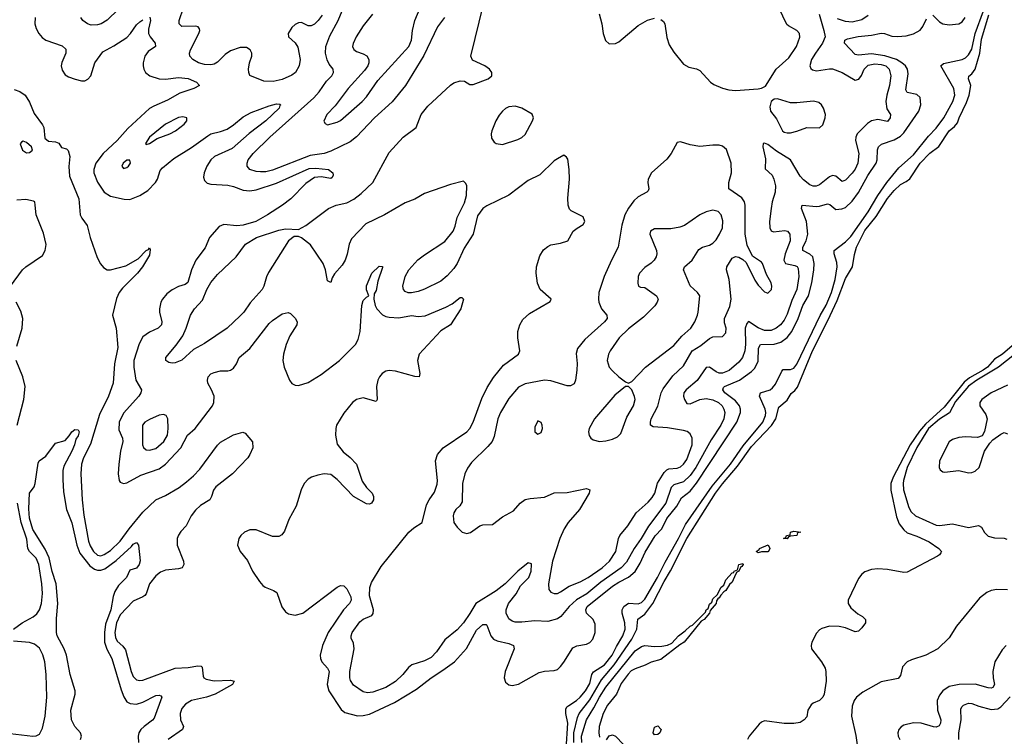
# Model space of a CAD drawing. Header units: inches. Extents: x 1550315 to 1685896, y 510706 to 640504.
# Tile 155 of 256: x 1621069 to 1627151, y 554789 to 559216. Entities that reach past the tile are written whole.
import ezdxf

# ---------------------------------------------------------------- set-up
doc = ezdxf.new("R2010")
doc.units = ezdxf.units.IN
doc.header["$MEASUREMENT"] = 0
doc.layers.add('B6525', color=7, linetype='Continuous')

msp = doc.modelspace()

# ---------------------------------------------------------------- linework, layer by layer
at = {"layer": 'B6525', "color": 5}
for points, elevation in [([(1626007.5, 559250), (1626036.7, 559150), (1626043.6, 559110), (1626028.1, 559070), (1625983.8, 559010), (1625960.5, 558970), (1625949, 558930), (1625954.6, 558914.6), (1625965.5, 558905.5), (1625990, 558900.6), (1626070, 558912.5), (1626090, 558911.7), (1626150, 558889.8), (1626230, 558841.4), (1626252, 558848), (1626268.1, 558871.9), (1626284.2, 558910), (1626310, 558934.2), (1626350, 558943.4), (1626390, 558938.9), (1626418.2, 558930), (1626440.2, 558910), (1626450.5, 558870), (1626442.5, 558810), (1626424.9, 558750), (1626418.4, 558710), (1626424.5, 558664.5), (1626447, 558630), (1626446.6, 558610), (1626430, 558586.4), (1626370, 558599.1), (1626330, 558590.2), (1626306.4, 558573.6), (1626242.5, 558510), (1626232.7, 558490), (1626232, 558470), (1626251.3, 558390), (1626245.2, 558330), (1626230, 558292.9), (1626210, 558267.1), (1626170, 558225.3), (1626150, 558217.1), (1626110.2, 558250.2), (1626090, 558252.4), (1626070, 558244.5), (1626010, 558196.3), (1625988.4, 558188.4), (1625970, 558188.4), (1625950, 558195), (1625910, 558225.8), (1625890.2, 558250), (1625829.3, 558350), (1625743.8, 558403.8), (1625690, 558444.4), (1625670, 558454), (1625660.9, 558450), (1625658.5, 558430), (1625675.6, 558355.6), (1625674, 558294), (1625716, 558256), (1625727.7, 558230), (1625737.3, 558190), (1625735.8, 558150), (1625715.8, 558090), (1625709.8, 558050), (1625700.6, 557970), (1625701.5, 557930), (1625710, 557911.5), (1625725.6, 557905.6), (1625794.1, 557914.1), (1625811.1, 557910), (1625826.6, 557890), (1625828.5, 557850), (1625797.2, 557770), (1625788.8, 557730), (1625799.8, 557710), (1625857.1, 557697.1), (1625870.8, 557690.8), (1625878.1, 557678.1), (1625882, 557630), (1625869.3, 557550), (1625839.2, 557480.8), (1625810, 557396.5), (1625790, 557358.9), (1625767.5, 557330), (1625740.8, 557310), (1625710, 557296.6), (1625670, 557296.1), (1625630, 557311.3), (1625570, 557351.8), (1625560.5, 557339.5), (1625550.5, 557309.5), (1625552.7, 557210), (1625547.4, 557170), (1625532.5, 557130), (1625510, 557100.2), (1625450.3, 557049.7), (1625410, 557032.1), (1625390, 557031.5), (1625370, 557040.1), (1625330, 557070.2), (1625310, 557067.6), (1625253.1, 556986.8), (1625184.8, 556930), (1625171.9, 556910), (1625169.8, 556890), (1625175.1, 556870), (1625190, 556845.7), (1625210, 556843.7), (1625269.7, 556870.3), (1625310, 556875.9), (1625350, 556867.5), (1625384.8, 556850), (1625407.3, 556830), (1625418.9, 556810), (1625424.4, 556790), (1625419.1, 556750), (1625399.4, 556710), (1625339.6, 556620.4), (1625245, 556450), (1625210, 556399.8), (1625170, 556360.3), (1625110, 556343.3), (1625093.3, 556326.7), (1625059.5, 556230), (1624952.2, 556087.8), (1624907.2, 556010), (1624864.3, 555950), (1624816.1, 555863.9), (1624783, 555830), (1624659.2, 555740.8), (1624572.8, 555670), (1624507.5, 555632.5), (1624462.8, 555590), (1624411.5, 555528.5), (1624390, 555514.9), (1624330, 555498), (1624250, 555501.8), (1624170, 555493.1), (1624130, 555493.4), (1624110, 555500.2), (1624090, 555514.9), (1624073.7, 555550), (1624074.3, 555570), (1624088.9, 555610), (1624134.8, 555670), (1624162.5, 555717.5), (1624213, 555770), (1624228.3, 555810), (1624230.9, 555850.9), (1624230, 555854.8), (1624210, 555860.3), (1624145.8, 555810), (1624066.8, 555730), (1624011.7, 555688.3), (1623885.5, 555610), (1623850, 555548.4), (1623809.1, 555490), (1623770, 555447), (1623694.5, 555385.5), (1623643.2, 555310), (1623610, 555276), (1623570, 555254.6), (1623490.4, 555229.6), (1623470, 555213.2), (1623435.7, 555170), (1623390, 555127.5), (1623330, 555090.8), (1623250, 555060.9), (1623217.6, 555057.6), (1623190, 555063.6), (1623130, 555105.3), (1623113, 555133), (1623108.4, 555150), (1623107.9, 555190), (1623134.4, 555330), (1623130, 555364.7), (1623116.1, 555396.1), (1623115.3, 555410), (1623122.6, 555430), (1623170, 555496), (1623190, 555511.8), (1623244.2, 555535.8), (1623252.4, 555547.6), (1623253.7, 555570), (1623230, 555656), (1623230.8, 555709.2), (1623241.1, 555738.9), (1623301.5, 555838.5), (1623472.2, 556050), (1623502.3, 556077.7), (1623555.2, 556110), (1623581.7, 556218.3), (1623597.2, 556250), (1623630, 556297.6), (1623646.4, 556346.4), (1623650.2, 556370.2), (1623636.5, 556490), (1623650.3, 556530), (1623683.8, 556570), (1623830, 556669.8), (1623849, 556690), (1623870.8, 556729.2), (1623924.3, 556875.7), (1623957.2, 556942.8), (1623995.3, 557004.7), (1624057.5, 557082.5), (1624150.4, 557150), (1624158, 557170), (1624145.7, 557250), (1624145.3, 557290), (1624157.6, 557330), (1624175.9, 557364.1), (1624218.7, 557401.3), (1624346, 557474), (1624350.7, 557490), (1624284.4, 557550), (1624267.6, 557587.6), (1624258.9, 557650), (1624260.8, 557690), (1624282.3, 557757.7), (1624305.2, 557794.8), (1624330, 557814.7), (1624350, 557824), (1624410, 557835.4), (1624454, 557850), (1624488.2, 557910), (1624511.5, 557928.5), (1624550, 557949.6), (1624560.4, 557970), (1624550, 557998.8), (1624474.6, 558034.6), (1624465.1, 558045.1), (1624457.1, 558070), (1624454.2, 558114.2), (1624464.4, 558230), (1624463.7, 558290), (1624454.4, 558354.4), (1624447.3, 558367.3), (1624430, 558378), (1624390, 558357.1), (1624370, 558343.8), (1624282.2, 558257.8), (1624210, 558222.4), (1624090, 558131.7), (1623953.7, 558066.3), (1623929.7, 558050.3), (1623896.3, 558003.7), (1623869.6, 557890), (1623814.9, 557805.1), (1623770.7, 557710), (1623750, 557677.8), (1623710, 557633.8), (1623670, 557600.9), (1623570, 557552), (1623530, 557537.5), (1623488.2, 557528.2), (1623468.4, 557528.4), (1623450, 557536.4), (1623440.3, 557550), (1623436.1, 557570), (1623449.3, 557630), (1623472.3, 557670), (1623528.4, 557731.6), (1623570, 557764.2), (1623694.8, 557845.2), (1623746, 557910), (1623759, 557941), (1623770, 557994), (1623815.4, 558084.6), (1623828.8, 558130), (1623830.2, 558190.2), (1623824.9, 558204.9), (1623810, 558218), (1623730, 558198.3), (1623570, 558142.3), (1623510, 558106.3), (1623450, 558084), (1623322.9, 558010), (1623206.2, 557953.8), (1623118.9, 557861.1), (1623104.5, 557830), (1623092.4, 557767.6), (1623079.7, 557730), (1623061.1, 557698.9), (1623013.7, 557646.3), (1622998.6, 557621.4), (1622990, 557592), (1622970, 557602), (1622958, 557670), (1622943.1, 557710), (1622865.4, 557825.4), (1622810, 557868.2), (1622790, 557877.3), (1622763.9, 557876.1), (1622729.8, 557850.2), (1622605.9, 557654.1), (1622592.4, 557627.6), (1622577.3, 557570), (1622566.6, 557550), (1622492.5, 557467.5), (1622452.9, 557410), (1622430, 557385.8), (1622349.7, 557310), (1622210, 557216), (1622141.6, 557178.4), (1622070, 557113), (1622030, 557096.3), (1622010, 557093.4), (1621990, 557097.3), (1621971, 557110), (1621970.7, 557130), (1622035.3, 557204.7), (1622076.3, 557263.7), (1622097.3, 557310), (1622124.2, 557390), (1622148.8, 557430), (1622196.9, 557483.1), (1622225.4, 557550), (1622250, 557592.4), (1622290, 557642), (1622404.9, 557750), (1622462.6, 557830), (1622530.4, 557870), (1622670, 557915.5), (1622710, 557924), (1622790, 557919.3), (1622836.1, 557943.9), (1622975.5, 558050), (1623022.8, 558070), (1623090, 558085.1), (1623133.5, 558106.5), (1623178.6, 558141.4), (1623249.1, 558210.9), (1623350, 558395.4), (1623436.5, 558490), (1623518, 558550), (1623549.4, 558630), (1623590, 558682.2), (1623730, 558812.1), (1623750, 558826.2), (1623790, 558838.5), (1623815.6, 558835.6), (1623850, 558815.1), (1623870, 558816.2), (1623962, 558850), (1623984.7, 558870), (1623984.7, 558890), (1623971.3, 558910), (1623941, 558930), (1623866.3, 558966.3), (1623854.4, 558990), (1623933.5, 559310)], 440), ([(1623693.5, 559230), (1623650, 559172.2), (1623564.8, 558995.2), (1623451.6, 558808.4), (1623370, 558708.8), (1623260.2, 558610), (1623150, 558493), (1623110, 558461.7), (1622990, 558403.3), (1622950, 558389.7), (1622863.1, 558376.9), (1622630, 558286.6), (1622590, 558276.8), (1622555.4, 558275.4), (1622530, 558277.6), (1622490.6, 558290), (1622474, 558310), (1622473.1, 558330), (1622480.8, 558350), (1622510.2, 558390), (1622614.3, 558490), (1622886.3, 558733.7), (1622917.8, 558770), (1622963.6, 558836.4), (1622996.3, 558870), (1623007.3, 558890), (1623004.2, 558910), (1622980.5, 558940.5), (1622967.4, 558967.4), (1622956.8, 559010), (1622959.6, 559050), (1622984.5, 559115.5), (1623035.8, 559210), (1623084.4, 559330)], 440), ([(1621679.2, 559280.8), (1621610, 559212.9), (1621571.8, 559190), (1621550, 559183.5), (1621510, 559182), (1621487.7, 559190), (1621459.1, 559210), (1621446, 559230)], 440), ([(1622936.2, 559243.8), (1622912.6, 559210), (1622890, 559187.2), (1622870, 559177), (1622850, 559177.6), (1622810, 559198), (1622790, 559196), (1622770, 559186), (1622750, 559168.5), (1622726.9, 559130), (1622729.6, 559110), (1622770, 559073.3), (1622785.9, 559045.9), (1622801.4, 558970), (1622794, 558930), (1622772.1, 558890), (1622750, 558873.8), (1622690, 558846.7), (1622634.6, 558834.6), (1622576.7, 558836.7), (1622490.4, 558870.4), (1622483.1, 558890), (1622482.3, 558910), (1622488, 558950), (1622501.7, 558990), (1622502.6, 559010), (1622492.2, 559030), (1622470, 559043.6), (1622430, 559043.8), (1622370, 559022.7), (1622338.7, 559001.3), (1622290, 558954.2), (1622270, 558941.8), (1622250, 558936.3), (1622210, 558938), (1622174, 558950), (1622137.6, 558970), (1622119.5, 558990), (1622117.4, 559010), (1622123.2, 559030), (1622174.2, 559130), (1622180.8, 559150), (1622178.8, 559158.8), (1622171.7, 559171.7), (1622155.3, 559175.3), (1622070, 559174.3), (1622053.1, 559190), (1622053.4, 559210), (1622080.6, 559290)], 440), ([(1623248.7, 559250), (1623190, 559176.9), (1623147.7, 559110), (1623128.5, 559068.5), (1623125.3, 559050), (1623131.8, 559031.8), (1623150, 559019.5), (1623190, 559005.8), (1623212.7, 558992.7), (1623226.3, 558970), (1623226.3, 558950), (1623218.9, 558930), (1623199, 558901), (1623098.3, 558790), (1623017, 558683), (1622966.7, 558630), (1622948.2, 558588.2), (1622954.8, 558574.8), (1622970, 558567.3), (1623030, 558582), (1623050, 558592.4), (1623184.2, 558710), (1623210, 558739.3), (1623280.5, 558839.5), (1623472.7, 559050), (1623489.7, 559090), (1623494.8, 559150), (1623508.6, 559210), (1623541.7, 559290)], 460), ([(1624443.4, 554710), (1624453.8, 554870), (1624442.6, 554930), (1624443.1, 554956.9), (1624449, 554970), (1624460, 554980), (1624507.8, 555010), (1624529.9, 555030), (1624563.4, 555070), (1624590, 555115.4), (1624603.4, 555170), (1624612.7, 555187.3), (1624681.4, 555230), (1624728.4, 555290), (1624755.3, 555344.7), (1624795.1, 555410), (1624808.7, 555450), (1624807.1, 555490), (1624790.3, 555550), (1624789.9, 555570), (1624800.2, 555590), (1624830, 555610.5), (1624890, 555607.1), (1624910, 555616.1), (1624930, 555635.1), (1625009.3, 555770), (1625055.1, 555864.9), (1625139.1, 556010), (1625182.2, 556097.8), (1625346, 556334), (1625458.5, 556470), (1625537.4, 556582.6), (1625658.7, 556730), (1625675.4, 556770), (1625676.7, 556790), (1625672.8, 556810), (1625639.3, 556890), (1625644.5, 556910), (1625704.2, 556930), (1625719.3, 556940.7), (1625736.3, 556963.7), (1625775.7, 557044.3), (1625785.6, 557054.4), (1625830, 557054.2), (1625850, 557063.2), (1625870, 557088.7), (1626012.5, 557387.5), (1626050, 557452.9), (1626082.7, 557530), (1626105.4, 557610), (1626118.9, 557690), (1626115.8, 557715.8), (1626099.1, 557770), (1626100.4, 557790), (1626170, 557843.3), (1626203.2, 557876.8), (1626310.5, 558029.5), (1626370.3, 558130), (1626425.7, 558210), (1626498.4, 558301.6), (1626590, 558381.9), (1626683.4, 558496.6), (1626730, 558545.5), (1626777.4, 558610), (1626832.5, 558710), (1626844.2, 558750), (1626838.3, 558790), (1626757.8, 558930), (1626774.9, 558945.1), (1626890, 558970.7), (1626910, 558980.1), (1626930, 558998.1), (1626950, 559032.8), (1626969.7, 559130), (1627022, 559270)], 380), ([(1624492.2, 554750), (1624492.1, 554810), (1624514.2, 554905.8), (1624524.1, 554930), (1624590, 555014.3), (1624661.9, 555138.1), (1624741, 555230), (1624849.9, 555390), (1624880.1, 555450), (1624887.1, 555512.9), (1624930, 555544), (1624980.4, 555610), (1625050, 555745.8), (1625089.2, 555810.8), (1625190, 556010.6), (1625366.7, 556290), (1625410, 556348.5), (1625502.3, 556457.7), (1625590, 556579.4), (1625711.8, 556708.2), (1625739.5, 556750), (1625758.5, 556821.5), (1625810, 556865.8), (1625833.7, 556906.3), (1625855.8, 556924.2), (1625873.7, 556946.3), (1625965.4, 557170), (1626061.5, 557358.5), (1626118.2, 557481.8), (1626170, 557617.3), (1626213.7, 557690), (1626225.6, 557765.6), (1626238, 557810), (1626290, 557914.4), (1626359.6, 558000.4), (1626430, 558110.8), (1626470, 558160.1), (1626510, 558197.7), (1626544.6, 558215.4), (1626566.7, 558233.3), (1626630, 558329.3), (1626690, 558390.9), (1626746.8, 558433.2), (1626810, 558529.2), (1626843.9, 558556.1), (1626862.2, 558577.8), (1626871.3, 558610), (1626916.2, 558703.7), (1626932.8, 558750), (1626944.1, 558810), (1626928.7, 558850), (1626932.5, 558867.5), (1626950, 558880.6), (1626970.2, 558909.8), (1627000.4, 559010), (1627010, 559096.5), (1627054.8, 559245.2)], 360), ([(1624647.5, 559252.5), (1624664.9, 559190), (1624673.4, 559130), (1624687.9, 559087.9), (1624710, 559067.3), (1624750, 559068.2), (1624770, 559079.1), (1624890, 559179.3), (1624947, 559213), (1624990, 559224.4)], 460), ([(1625030, 559218), (1625045.3, 559205.3), (1625054, 559190), (1625066.6, 559106.6), (1625081.1, 559061.1), (1625110, 559015.5), (1625170, 558942), (1625202.6, 558922.6), (1625250, 558912.2), (1625270, 558902.4), (1625334.9, 558830), (1625355.9, 558815.9), (1625410, 558792), (1625450, 558781.5), (1625490, 558778.9), (1625630, 558788.9), (1625650, 558792), (1625675.2, 558804.8), (1625742.4, 558910), (1625818.8, 558981.2), (1625866.4, 559050), (1625887.8, 559107.8), (1625886, 559130), (1625870, 559149.6), (1625817.2, 559177.2), (1625807.1, 559187.1), (1625758.3, 559290)], 460), ([(1626710, 559243), (1626750, 559203.5), (1626770.9, 559190.9), (1626810, 559183.3), (1626870, 559189.5), (1626890, 559202.6), (1626909.9, 559230)], 420), ([(1621164.3, 559230), (1621163, 559190), (1621170, 559162.4), (1621186.5, 559130), (1621206.7, 559106.7), (1621230.3, 559090), (1621330, 559054.6), (1621352.8, 559032.8), (1621354, 559010), (1621328.3, 558951.7), (1621325.2, 558930), (1621330, 558903.8), (1621350, 558875.6), (1621370, 558863.2), (1621411.4, 558848.6), (1621450, 558837.6), (1621470, 558838.4), (1621490, 558848.4), (1621507.6, 558870), (1621531.8, 558950), (1621581.8, 559018.2), (1621650, 559053.4), (1621730, 559105.8), (1621753, 559130), (1621790, 559183.2), (1621810, 559202.4), (1621830, 559215.9)], 420), ([(1621871.7, 559231.7), (1621877.4, 559210), (1621863.6, 559156.4), (1621864.8, 559130), (1621874, 559110), (1621905.5, 559070), (1621907.2, 559050), (1621861.7, 559018.3), (1621842.2, 558990), (1621831, 558950), (1621831, 558930), (1621834.7, 558910), (1621846, 558890), (1621871.8, 558870), (1621930.6, 558850.6), (1621970, 558848.4), (1622050, 558858.9), (1622110, 558851.6), (1622161.7, 558830), (1622178.4, 558810), (1622143.8, 558790), (1622058.1, 558761.9), (1621981.7, 558718.3), (1621897.6, 558682.4), (1621870, 558666.2), (1621736.9, 558543.1), (1621670.1, 558470), (1621584.4, 558390), (1621539.1, 558330), (1621525.8, 558290), (1621527.2, 558270), (1621550, 558212.4), (1621590, 558150.2), (1621630, 558125.4), (1621713.2, 558106.8), (1621750, 558106), (1621810, 558129.4), (1621859.8, 558160.2), (1621908.4, 558210), (1621920.8, 558230), (1621936.3, 558283.7), (1621950, 558300.5), (1622021.5, 558358.5), (1622130, 558425.4), (1622230, 558498.8), (1622250, 558510.7), (1622310, 558524.2), (1622350, 558538.8), (1622390, 558565.5), (1622450, 558616.6), (1622497.7, 558642.3), (1622610, 558684.1), (1622655.3, 558695.3), (1622674.6, 558694.6), (1622680.7, 558690), (1622674.9, 558685.1), (1622671.5, 558670), (1622589.3, 558590), (1622486.8, 558513.2), (1622380.7, 558419.3), (1622273, 558370), (1622250.2, 558350), (1622224.7, 558310), (1622207.4, 558270), (1622204, 558244), (1622210, 558222), (1622226.8, 558206.8), (1622250, 558199.8), (1622353.4, 558193.4), (1622390, 558185.2), (1622450, 558163.3), (1622490, 558158.5), (1622530, 558164.9), (1622654.1, 558205.9), (1622856.2, 558296.2), (1622898.8, 558298.8), (1622976, 558290), (1623002.8, 558270), (1623005.4, 558254.6), (1622999.8, 558240.2), (1622990, 558234), (1622930, 558245.6), (1622890, 558240.7), (1622836, 558204), (1622743.6, 558110), (1622692.3, 558070), (1622600.2, 558010), (1622528.2, 557970), (1622450, 557945.5), (1622410, 557942.7), (1622330.2, 557949.8), (1622301.5, 557938.5), (1622240.9, 557870), (1622214.2, 557805.8), (1622157.1, 557730), (1622130.1, 557670), (1622107, 557592.9), (1622090, 557579.4), (1622050, 557566.6), (1622010, 557546.2), (1621978.2, 557521.8), (1621950.2, 557490), (1621940.2, 557470), (1621931.7, 557430), (1621931.6, 557410), (1621946.2, 557350), (1621943.8, 557330), (1621924.6, 557310), (1621870, 557286.5), (1621830, 557257.6), (1621806.3, 557213.7), (1621773.9, 557110), (1621772.7, 557070), (1621786.4, 556990), (1621821.7, 556930), (1621816.9, 556910), (1621804.3, 556890), (1621710, 556785.5), (1621683.8, 556730), (1621681.6, 556681.6), (1621703.8, 556630), (1621705.5, 556610), (1621690.6, 556550), (1621680.9, 556470), (1621677.8, 556410), (1621684, 556370), (1621690, 556359.3), (1621710, 556350.3), (1621730, 556354.7), (1621817.4, 556402.6), (1621930, 556440.6), (1621970, 556470.7), (1622063, 556570), (1622104.7, 556650), (1622152.5, 556690), (1622258.9, 556830), (1622268, 556850), (1622269.8, 556890), (1622254.4, 556930), (1622230.7, 556970), (1622228.4, 556990), (1622232.8, 557010), (1622250, 557027.2), (1622270, 557036.8), (1622310, 557045.7), (1622353.5, 557046.5), (1622370, 557050.2), (1622390, 557063.1), (1622408.6, 557090), (1622424.2, 557130), (1622490, 557184.9), (1622610, 557338.9), (1622630, 557358), (1622690, 557397.8), (1622727.1, 557407.1), (1622741.6, 557401.6), (1622770, 557372.2), (1622782, 557350), (1622780.8, 557330), (1622737.9, 557262.1), (1622714, 557210), (1622697.5, 557150), (1622694.6, 557110), (1622702.2, 557070), (1622734.7, 556990), (1622750, 556968.9), (1622770, 556958.6), (1622790, 556956.5), (1622850, 556974.4), (1622930, 557024.8), (1623044.1, 557110), (1623142.8, 557210), (1623159.7, 557240.3), (1623171.8, 557290), (1623181.1, 557450), (1623190, 557481), (1623210, 557502), (1623226, 557510), (1623210, 557546), (1623210, 557572), (1623244.5, 557650), (1623290, 557694), (1623310, 557692), (1623310, 557686), (1623280.3, 557599.7), (1623270, 557542), (1623257.3, 557522.7), (1623256.3, 557490), (1623264.9, 557450), (1623274, 557430), (1623310, 557393.6), (1623330, 557383), (1623350, 557377.5), (1623410, 557374.2), (1623488, 557388), (1623530, 557382.3), (1623573.1, 557386.9), (1623701, 557439), (1623739.6, 557460.4), (1623790, 557500.5), (1623799.3, 557499.3), (1623810.3, 557490), (1623793, 557430), (1623730.2, 557329.8), (1623670, 557292.8), (1623535.2, 557150), (1623525.2, 557110), (1623539.5, 557030), (1623536, 557010), (1623508.5, 557011.5), (1623390, 557044.6), (1623350, 557048.7), (1623330, 557045.1), (1623306.9, 557030), (1623290.2, 557010), (1623281.1, 556990), (1623273.4, 556950), (1623275.8, 556870), (1623270, 556857.2), (1623190, 556879.4), (1623150, 556869.8), (1623125.4, 556850), (1623070, 556784.1), (1623026.1, 556710), (1623020.5, 556690), (1623018.4, 556650), (1623030, 556593), (1623066.4, 556546.4), (1623110.8, 556510.8), (1623149.3, 556469.3), (1623184.4, 556364.5), (1623210, 556326), (1623244.9, 556290), (1623254, 556270), (1623254, 556250), (1623241, 556230), (1623230, 556222.7), (1623210, 556224.5), (1623130, 556271.1), (1623030, 556375), (1622990, 556406), (1622950, 556410.6), (1622910, 556402.8), (1622871, 556389), (1622850, 556376.4), (1622826.7, 556350), (1622808.1, 556311.9), (1622776, 556210), (1622731.2, 556128.8), (1622704, 556056), (1622687.4, 556032.6), (1622670, 556023.1), (1622630, 556022.9), (1622530, 556064.7), (1622490, 556065.4), (1622458, 556050), (1622434, 556030), (1622421.7, 556010), (1622413.4, 555970), (1622430, 555930.5), (1622475.2, 555875.2), (1622506, 555810), (1622550, 555745.3), (1622570, 555720.3), (1622584.4, 555710), (1622636.3, 555690), (1622656.4, 555676.4), (1622688, 555588), (1622710, 555558.9), (1622730, 555546.5), (1622770, 555538), (1622816.9, 555550), (1623030, 555710.3), (1623050, 555720.3), (1623070, 555719.5), (1623090, 555700.3), (1623114.1, 555650), (1623116.3, 555630), (1623105.4, 555610), (1623069.3, 555570.7), (1622974.8, 555430), (1622938.8, 555350), (1622924.1, 555290), (1622926.4, 555270), (1622936, 555250), (1622970.2, 555210), (1622980.1, 555190), (1622968.4, 555110), (1622979, 555070), (1623054.7, 554954.7), (1623076.5, 554936.5), (1623156.3, 554916.3), (1623190, 554916.6), (1623230, 554926.1), (1623383.2, 554996.8), (1623520.4, 555079.6), (1623609.8, 555150), (1623683.4, 555196.6), (1623754.6, 555250), (1623828.9, 555331.1), (1623890, 555444.7), (1623930, 555479.6), (1623950, 555480.4), (1623954.6, 555474.6), (1623979.2, 555410), (1623995.6, 555390), (1624018.1, 555378.1), (1624090, 555363.2), (1624118.4, 555350), (1624123.1, 555330), (1624066.7, 555190), (1624061.7, 555150), (1624070, 555124), (1624090, 555106.4), (1624110, 555102), (1624150, 555111.6), (1624277, 555183), (1624310, 555191.6), (1624370, 555194.5), (1624390, 555202.6), (1624410, 555220.2), (1624430, 555247.1), (1624484.8, 555335.2), (1624510, 555348.3), (1624570, 555357.6), (1624591.3, 555368.7), (1624609, 555390), (1624623.2, 555430), (1624622.4, 555482.4), (1624610.7, 555510), (1624569.1, 555550), (1624565.2, 555570), (1624574.4, 555590), (1624730, 555716), (1624770, 555742.1), (1624828.5, 555771.5), (1624870, 555806.3), (1624901, 555859), (1624932.6, 555927.4), (1624993.6, 556026.4), (1625034.7, 556070), (1625066, 556134), (1625127.2, 556210), (1625157.3, 556262.7), (1625210, 556303.4), (1625250, 556353.2), (1625498.9, 556730), (1625521, 556790), (1625521.5, 556810), (1625515.8, 556830), (1625490, 556861), (1625424.1, 556910), (1625411.2, 556930), (1625416.7, 556943.3), (1625421.8, 556950), (1625514.1, 556990), (1625590, 557043.4), (1625610, 557062.5), (1625630, 557106.7), (1625632.4, 557187.6), (1625645.3, 557210), (1625730, 557211.7), (1625770, 557223.9), (1625810, 557252.3), (1625839.1, 557290), (1625877.6, 557370), (1625905.8, 557450), (1625940.9, 557510), (1625961.3, 557590), (1625974.2, 557670), (1625976.2, 557710), (1625967.3, 557750), (1625950, 557767.3), (1625906.4, 557790), (1625905.6, 557810), (1625927.2, 557850), (1625937.7, 557890), (1625929, 557969), (1625898.2, 558050), (1625902.7, 558070), (1625990, 558061.7), (1626010, 558063.3), (1626057.5, 558077.5), (1626073.5, 558073.5), (1626110, 558042.3), (1626146.8, 558046.8), (1626170, 558056.3), (1626210, 558094.5), (1626250, 558147.6), (1626307.3, 558252.7), (1626358.9, 558330), (1626366, 558350), (1626367.9, 558412.1), (1626372.8, 558430), (1626392.4, 558447.6), (1626470, 558472.9), (1626510, 558497.2), (1626530, 558517.5), (1626622.9, 558650), (1626635.2, 558690), (1626630, 558734.3), (1626610, 558752.9), (1626550, 558765.5), (1626541.8, 558781.8), (1626557.8, 558882.2), (1626551.8, 558910), (1626540.1, 558930), (1626518.7, 558950), (1626483.8, 558970), (1626411.7, 558991.7), (1626330, 559003.9), (1626250, 558996.7), (1626230, 559000.3), (1626163.1, 559070), (1626165.1, 559090), (1626182.1, 559097.9), (1626248.7, 559111.3), (1626330, 559119.3), (1626390, 559131.7), (1626410, 559130.1), (1626455, 559115), (1626490, 559111), (1626543.8, 559116.2), (1626590, 559127.4), (1626630, 559150.2), (1626646.9, 559173.1), (1626670, 559221.6)], 420), ([(1626310, 559240.9), (1626270, 559215.3), (1626210, 559200.9), (1626170, 559204.7), (1626121.3, 559221.3)], 440), ([(1621034.6, 558785.4), (1621070, 558772.7), (1621103, 558750), (1621130, 558706.8), (1621157.1, 558637.1), (1621210, 558566.8), (1621217, 558550), (1621224.5, 558484.5), (1621245.8, 558465.8), (1621290, 558460.4), (1621310, 558453), (1621327.1, 558427.1), (1621357.6, 558417.6), (1621367.1, 558407.1), (1621378, 558370), (1621371.4, 558308.6), (1621377.2, 558250), (1621433, 558110), (1621443, 558010), (1621452, 557990), (1621484.7, 557944.7), (1621503, 557870), (1621547.3, 557747.3), (1621567.6, 557707.6), (1621585.6, 557685.5), (1621610, 557671.5), (1621630, 557670.9), (1621724.7, 557695.3), (1621800.7, 557739.3), (1621850, 557790.3), (1621864.2, 557795.8), (1621870, 557806.8), (1621875.6, 557795.6), (1621870, 557760.7), (1621827.2, 557690), (1621796.4, 557650), (1621703.5, 557556.5), (1621682.7, 557530), (1621665.8, 557494.2), (1621642.9, 557390), (1621664.1, 557310), (1621674.1, 557190), (1621654.4, 557090), (1621645.9, 556970), (1621617.7, 556890), (1621562.6, 556777.4), (1621505.6, 556594.4), (1621461.9, 556510), (1621449.6, 556470), (1621445.9, 556410), (1621454.1, 556250), (1621465.3, 556154.7), (1621494, 555994), (1621504.8, 555964.8), (1621525.4, 555930), (1621550, 555907), (1621570, 555904.8), (1621590, 555911.4), (1621630, 555936.8), (1621690, 555995.1), (1621744.5, 556070), (1621830, 556174.1), (1621909.3, 556250.7), (1621970, 556276.5), (1622053.7, 556326.3), (1622099.9, 556360.1), (1622141.6, 556398.4), (1622180.9, 556439.1), (1622290, 556587.9), (1622310, 556606), (1622390, 556651.1), (1622446.8, 556666.8), (1622462, 556662), (1622507.5, 556607.5), (1622508, 556570), (1622491.2, 556530), (1622477.3, 556510), (1622383.6, 556410), (1622279.7, 556330), (1622266.5, 556310), (1622254.3, 556270), (1622242.4, 556250), (1622185.2, 556214.8), (1622154.5, 556185.5), (1622127.6, 556150), (1622096.5, 556090), (1622064.9, 556055.1), (1622050, 556031.3), (1622042.2, 556010), (1622041.7, 555970), (1622080.8, 555870), (1622082.7, 555850), (1622072.6, 555830), (1622050, 555823.2), (1621970, 555815.9), (1621938, 555802), (1621910, 555781.1), (1621869.6, 555730.4), (1621850.1, 555670), (1621840.8, 555659.2), (1621830, 555649.9), (1621770, 555624.4), (1621690, 555538.8), (1621666.2, 555490), (1621656.1, 555430), (1621659.8, 555399.8), (1621670, 555376.9), (1621706.1, 555346.1), (1621722.6, 555322.6), (1621756.6, 555190), (1621770, 555158), (1621790, 555138.8), (1621810, 555133.5), (1621830, 555135.5), (1622030, 555210.1), (1622110, 555214.3), (1622170, 555225), (1622190, 555222.6), (1622196, 555216), (1622201.4, 555161.4), (1622206.4, 555150), (1622221.2, 555141.2), (1622270, 555130.7), (1622370, 555135.9), (1622393.4, 555130), (1622383.7, 555110), (1622275.2, 555050), (1622222, 555030), (1622130.6, 555009.4), (1622092.3, 554987.7), (1622070, 554961.3), (1622058.9, 554930), (1622062.4, 554890), (1622079.6, 554850), (1622074.6, 554830), (1621986.7, 554770)], 380), ([(1621012.3, 557570), (1621086.6, 557670), (1621106.3, 557690), (1621210, 557759.3), (1621226.9, 557790), (1621232.3, 557827.7), (1621216.3, 557896.3), (1621169.4, 558010), (1621165.2, 558070), (1621161.2, 558090), (1621154.5, 558094.5), (1621105.6, 558105.6), (1621050, 558100.9)], 380), ([(1621050, 557198), (1621084.3, 557310), (1621087.9, 557370), (1621075, 557415), (1621047.3, 557470)], 380), ([(1627199.1, 557200.9), (1627139.8, 557150), (1627090, 557119.3), (1627047, 557070), (1627021.1, 557050), (1626935.7, 557004.3), (1626902.7, 556977.3), (1626778.3, 556821.7), (1626663.2, 556716.8), (1626626.5, 556673.5), (1626569.7, 556590.3), (1626465, 556390), (1626450.5, 556350), (1626450.1, 556310), (1626483.9, 556143.9), (1626502, 556102), (1626530, 556063.5), (1626550, 556045.8), (1626610, 556025), (1626686.7, 555990), (1626746.4, 555950), (1626762, 555930), (1626758, 555922), (1626750.7, 555910), (1626737.7, 555902.3), (1626550, 555802), (1626530, 555801.6), (1626430, 555819.8), (1626370, 555822.9), (1626330, 555819.1), (1626290, 555805.4), (1626270, 555789.8), (1626250, 555763.5), (1626186.4, 555630), (1626186, 555610), (1626202.3, 555582.3), (1626245.2, 555545.2), (1626274, 555530), (1626294, 555510), (1626293, 555490), (1626270, 555459.3), (1626250, 555439.3), (1626230, 555434.5), (1626170, 555458.3), (1626130, 555466.6), (1626070, 555469.7), (1626024.1, 555455.9), (1626010, 555447.6), (1625990, 555425.1), (1625960.9, 555370), (1625957.4, 555350), (1625960.3, 555330), (1626021.8, 555250), (1626043.9, 555210), (1626049.1, 555190), (1626050.3, 555129.7), (1626038.4, 555050), (1626030.4, 555030), (1626010, 555009.3), (1625970, 554993.2), (1625956.8, 554983.2), (1625937.3, 554950), (1625930.4, 554909.6), (1625914.8, 554890), (1625890, 554874.5), (1625850, 554867.4), (1625790, 554868.7), (1625670, 554884.5), (1625650, 554876), (1625636.5, 554863.5), (1625574.9, 554790), (1625563.8, 554770)], 360), ([(1627213.1, 557146.9), (1627114.6, 557070), (1626980.1, 556990), (1626930, 556951.6), (1626850, 556856.2), (1626813.1, 556786.9), (1626750, 556748.3), (1626683.3, 556690), (1626610, 556572.2), (1626550.7, 556450), (1626528.2, 556370), (1626525.4, 556350), (1626528.7, 556311.3), (1626561.9, 556201.9), (1626575.9, 556175.9), (1626601.3, 556150), (1626730, 556093.6), (1626750, 556091.5), (1626830, 556100.6), (1626930, 556078.3), (1626990.9, 556090.9), (1627010, 556080.3), (1627027.9, 556047.9), (1627050, 556025.1), (1627090, 556014.6), (1627150, 556013.3), (1627166.1, 556006.1)], 380), ([(1621052.2, 556710), (1621093.5, 556870), (1621101.6, 556950), (1621088.5, 557010), (1621047.6, 557110)], 380), ([(1627170, 556957.2), (1627070.2, 556910), (1627012.8, 556870), (1626999.8, 556850), (1627000.2, 556830), (1627037.3, 556777.3), (1627043.8, 556750), (1627029.1, 556670.9), (1627014.4, 556645.6), (1626984.9, 556635.1), (1626910, 556638.7), (1626870, 556635.6), (1626830, 556622.9), (1626810, 556608.3), (1626751, 556490), (1626747.7, 556450), (1626755.4, 556435.4), (1626770, 556422.8), (1626781.3, 556421.3), (1626870, 556431.1), (1626930, 556416.9), (1626950, 556419.6), (1626970, 556426.9), (1626994.4, 556450), (1627028.9, 556551.1), (1627060.3, 556599.7), (1627079.8, 556620.2), (1627130, 556655.8), (1627150, 556665.5), (1627170, 556657)], 420), ([(1621444.2, 554770), (1621449.6, 554790), (1621443.6, 554810), (1621410, 554849.6), (1621388.7, 554890), (1621384.2, 554950), (1621410.8, 555049.2), (1621412.3, 555070), (1621381, 555170), (1621358.7, 555290), (1621344.2, 555330), (1621300.4, 555410), (1621296.9, 555430), (1621295.8, 555515.8), (1621303.4, 555610), (1621294, 555730), (1621270, 555806.6), (1621250.5, 555890.5), (1621225.7, 555945.7), (1621150, 556065.7), (1621130, 556137), (1621126.1, 556193.9), (1621128.7, 556291.3), (1621157.2, 556330), (1621165.2, 556350), (1621183.1, 556476.9), (1621188.9, 556491.1), (1621230, 556518.8), (1621290, 556598.8), (1621350, 556617.3), (1621375.1, 556644.9), (1621390, 556670.5), (1621410, 556684), (1621430, 556682.8), (1621435.8, 556670), (1621430, 556646), (1621416.1, 556623.9), (1621407.4, 556590), (1621390.1, 556550), (1621341.3, 556458.7), (1621335.6, 556430), (1621334.5, 556374.5), (1621339.9, 556299.9), (1621357.3, 556190), (1621390, 556108), (1621421.1, 555970), (1621439.4, 555919.4), (1621501.4, 555841.4), (1621530, 555821), (1621550, 555814.4), (1621570, 555814.3), (1621595.5, 555824.5), (1621664.3, 555875.7), (1621759.3, 555960.7), (1621770, 555975.8), (1621790, 555986), (1621802.8, 555970), (1621813.1, 555873.1), (1621807, 555850), (1621790, 555828.5), (1621750, 555816.2), (1621728.3, 555770), (1621679.7, 555720.3), (1621656.9, 555683.1), (1621646.9, 555653.2), (1621632.2, 555570), (1621598.4, 555481.6), (1621592.5, 555430), (1621592.9, 555370), (1621607.2, 555327.2), (1621637.7, 555270), (1621696.4, 555076.4), (1621712.5, 555032.5), (1621730, 555002.3), (1621750.7, 554990.7), (1621790, 554987.6), (1621830, 555000.5), (1621910, 555040.2), (1621930, 555043.7), (1621939.6, 555039.6), (1621946.4, 555030), (1621898.9, 554901.1), (1621890, 554888.9), (1621836.5, 554850), (1621816.9, 554830), (1621804.6, 554810), (1621799.8, 554790), (1621803.5, 554750)], 360), ([(1621029.7, 555450), (1621084.8, 555490), (1621152.7, 555527.3), (1621174.1, 555545.9), (1621191.6, 555570), (1621203.8, 555610), (1621208.9, 555671.1), (1621206.1, 555730), (1621186.9, 555850), (1621170.2, 555890.2), (1621129.9, 555930), (1621119.6, 555950), (1621113.4, 556006.6), (1621077.6, 556110), (1621055.9, 556230)], 380), ([(1624540.9, 554750), (1624538.3, 554790), (1624569.9, 554890), (1624615.5, 554964.5), (1624650, 555031.7), (1624690, 555091.8), (1624870, 555317.8), (1624910, 555344.3), (1624929.9, 555350.1), (1624990, 555343.9), (1625034.7, 555345.3), (1625070, 555352.5), (1625096.3, 555363.7), (1625137.3, 555410), (1625179.8, 555440.2), (1625210, 555470.3), (1625224, 555476), (1625304.5, 555555.5), (1625310, 555570.8), (1625322, 555578), (1625330, 555604.7), (1625343.2, 555616.8), (1625350, 555638), (1625376.5, 555663.5), (1625402.7, 555710), (1625417.5, 555722.5), (1625430, 555754.8), (1625470, 555798), (1625479, 555801), (1625482, 555810), (1625502, 555818), (1625510, 555850.4), (1625536, 555856), (1625538, 555850), (1625530, 555838), (1625523.6, 555836.4), (1625510, 555808.7), (1625498, 555802), (1625490.7, 555789.3), (1625470, 555742), (1625453, 555727), (1625430, 555689.2), (1625418, 555682), (1625398.8, 555661.2), (1625390, 555644), (1625381.4, 555638.6), (1625373.2, 555626.8), (1625370, 555608.7), (1625333.4, 555566.6), (1625330, 555549), (1625296, 555510), (1625278.8, 555501.2), (1625173.6, 555370), (1625146.1, 555353.9), (1625030, 555262.7), (1624970, 555247.4), (1624932.5, 555227.5), (1624870, 555206), (1624846.6, 555193.4), (1624826.3, 555173.7), (1624784.5, 555115.5), (1624755.8, 555050), (1624698.6, 554981.4), (1624672.2, 554930), (1624649.1, 554850), (1624646.3, 554810), (1624650, 554782.8)], 340), ([(1627170, 555693.6), (1627104.8, 555695.2), (1627070, 555689.8), (1627043.1, 555676.9), (1626997.7, 555642.3), (1626856.1, 555470), (1626810, 555397), (1626740.4, 555330), (1626664.9, 555290), (1626578.2, 555261.8), (1626551.2, 555248.8), (1626521.8, 555218.2), (1626510, 555165.2), (1626494.7, 555145.3), (1626390, 555125.1), (1626277.7, 555062.3), (1626238.6, 555030), (1626224.1, 555010), (1626210, 554974.5), (1626206.1, 554913.9), (1626233.1, 554793.1), (1626246.5, 554706.5)], 380), ([(1621010, 554805.8), (1621150, 554790.3), (1621170, 554791.8), (1621190, 554803.1), (1621210, 554839.1), (1621226.8, 554913.2), (1621237, 555030), (1621232.5, 555170), (1621223.2, 555250), (1621212.5, 555292.5), (1621190, 555333.5), (1621159.1, 555359.1), (1621129.3, 555369.3), (1621030, 555377.2)], 380), ([(1627162, 555350), (1627136.9, 555323), (1627091.7, 555250), (1627079.1, 555190), (1627081.5, 555150), (1627090.2, 555110), (1627079.5, 555090), (1627070, 555085.5), (1627051.8, 555088.2), (1626969.7, 555110.3), (1626871, 555109), (1626810, 555096.2), (1626770, 555069.8), (1626750, 555043.1), (1626736, 555010), (1626738.5, 554950), (1626757.9, 554890), (1626757.4, 554870), (1626747.3, 554852.7), (1626730, 554845.6), (1626712.4, 554847.6), (1626637, 554870), (1626590, 554872.2), (1626530, 554857.1), (1626513.1, 554846.9), (1626498.5, 554830), (1626493.4, 554810), (1626495.9, 554790), (1626505, 554770)], 420), ([(1626869, 554770), (1626870.2, 554810), (1626883.8, 554890), (1626883.1, 554956.9), (1626888.7, 554971.3), (1626899.5, 554980.5), (1626930, 554993.3), (1626950, 554992.4), (1626994.3, 554974.3), (1627070, 554953.6), (1627110, 554957.8), (1627130, 554971.8), (1627186.7, 555033.3)], 440), ([(1624693.2, 554766.8), (1624710, 554791.3), (1624730, 554798.8), (1624750, 554790.8), (1624799.1, 554739.1)], 340)]:
    msp.add_lwpolyline(points, dxfattribs=dict(at, elevation=elevation))
for points, elevation in [([(1625750, 558726), (1625730, 558724), (1625711.3, 558710), (1625702.5, 558677.5), (1625705.5, 558650), (1625743, 558603), (1625781.3, 558530), (1625790, 558522), (1625810, 558517), (1625830, 558517), (1625870, 558527.9), (1625930, 558550.4), (1626010, 558547.3), (1626030, 558566), (1626045.1, 558610), (1626046, 558630), (1626034, 558670), (1626020.7, 558690), (1626004.9, 558704.9), (1625972.7, 558712.7), (1625870, 558702.2), (1625830, 558703.1)], 460), ([(1624130, 558682.2), (1624090, 558676.8), (1624070, 558667.1), (1624050, 558649.7), (1624030, 558626), (1624009.1, 558590), (1623984.2, 558530), (1623981.3, 558510), (1623983.7, 558483.7), (1623999.9, 558459.9), (1624011.3, 558450), (1624050, 558445.7), (1624145.1, 558474.9), (1624170, 558487.7), (1624190, 558506.8), (1624236.3, 558590), (1624242, 558610), (1624233.2, 558633.2), (1624170, 558669.7)], 460), ([(1622076.3, 558616.3), (1622050, 558612.2), (1621968.4, 558570), (1621871, 558490), (1621846, 558450), (1621850, 558444.7), (1621870, 558451.3), (1621917.2, 558482.8), (1621996, 558510), (1622031.8, 558530), (1622084.5, 558570), (1622100.9, 558590), (1622102, 558610)], 440), ([(1621090, 558465.2), (1621079.8, 558460.2), (1621071.1, 558448.9), (1621086, 558410), (1621110, 558394), (1621130, 558396), (1621148.7, 558410), (1621142, 558430), (1621110, 558457.2)], 380), ([(1625150, 558460.9), (1625130, 558457.2), (1625093.4, 558390), (1625065.8, 558354.2), (1624971.6, 558270), (1624951.3, 558230), (1624949.1, 558209.1), (1624955.3, 558170), (1624950, 558159.3), (1624942, 558150), (1624890, 558122), (1624862.7, 558097.3), (1624830, 558052.1), (1624806.7, 558010), (1624787.4, 557947.4), (1624766.2, 557810), (1624723.8, 557730), (1624679.7, 557630), (1624646.2, 557530), (1624643.2, 557490), (1624646.4, 557470), (1624662.2, 557430), (1624694.6, 557390), (1624696.9, 557370), (1624680.3, 557350), (1624558.9, 557241.1), (1624514.9, 557185.1), (1624506.7, 557153.3), (1624512.2, 557092.2), (1624510.2, 557049.8), (1624502, 556990), (1624493, 556967), (1624470, 556953.6), (1624450, 556954.3), (1624350, 556985.5), (1624310, 556988.3), (1624190, 556966.2), (1624150, 556946.6), (1624090, 556874.7), (1624039.3, 556790), (1624022.7, 556750), (1623999.4, 556640.6), (1623986.5, 556610), (1623961.3, 556578.7), (1623860.1, 556479.9), (1623835.2, 556444.8), (1623817.7, 556410), (1623804.3, 556350), (1623802.8, 556237.2), (1623788.2, 556211.8), (1623762.4, 556190), (1623750.4, 556170), (1623745.7, 556150), (1623750.5, 556110), (1623770, 556080.7), (1623802.8, 556050), (1623830, 556041.6), (1623852.7, 556047.3), (1623910, 556088.2), (1623930, 556094.9), (1623990, 556097.3), (1624050, 556144.4), (1624118, 556182), (1624159.7, 556230), (1624190, 556251.3), (1624221.6, 556258.4), (1624310, 556266.2), (1624370, 556293.6), (1624450, 556294.2), (1624570, 556319.1), (1624590.5, 556310.5), (1624587.3, 556290), (1624526.7, 556190), (1624456.9, 556110), (1624431.4, 556070), (1624404.9, 556010), (1624360.6, 555870), (1624335.8, 555730), (1624336.7, 555696.7), (1624350, 555678.7), (1624370, 555670.3), (1624390, 555671.3), (1624410, 555680.7), (1624463.5, 555716.5), (1624530, 555743.6), (1624580.2, 555770), (1624667.6, 555830), (1624711.7, 555870), (1624751.1, 555930), (1624767.6, 556010), (1624776.4, 556030), (1624825.3, 556090), (1624876.5, 556170), (1624950, 556235.3), (1624975.9, 556264.1), (1624991, 556290), (1625008.3, 556351.7), (1625050, 556417.8), (1625065.8, 556434.2), (1625079.2, 556440.8), (1625130, 556445), (1625150, 556453.5), (1625170, 556470.9), (1625190, 556499.3), (1625223.4, 556590), (1625221.8, 556630), (1625210, 556656.9), (1625191.6, 556671.6), (1625170, 556678.8), (1625070, 556695), (1624981.1, 556701.1), (1624966, 556710), (1624964.4, 556730), (1624969.8, 556750), (1625011.2, 556828.8), (1625031.9, 556910), (1625043.9, 556936.1), (1625103.7, 557016.3), (1625170, 557076.9), (1625222, 557170), (1625276, 557204), (1625330, 557247), (1625350, 557255.9), (1625410, 557259.5), (1625430, 557280.7), (1625432.9, 557310), (1625423.3, 557343.3), (1625422.9, 557370), (1625456.2, 557443.8), (1625463.2, 557490), (1625451.1, 557611.1), (1625433.8, 557670), (1625436.1, 557690), (1625470, 557742.3), (1625490, 557752.6), (1625510, 557749.1), (1625534.8, 557734.8), (1625555.2, 557715.2), (1625610, 557607), (1625630, 557575.8), (1625670, 557534), (1625690, 557526.8), (1625711.6, 557550), (1625715.1, 557570), (1625711.3, 557590), (1625682.7, 557642.7), (1625656.4, 557710), (1625650, 557718.9), (1625594.7, 557754.7), (1625562.5, 557822.5), (1625550.6, 557890), (1625550.5, 558070.5), (1625545.5, 558090), (1625530, 558115.6), (1625449.8, 558170), (1625449.8, 558210), (1625464.8, 558270), (1625463.1, 558330), (1625434.7, 558414.7), (1625410, 558434.5), (1625390, 558440.7), (1625350, 558440.5), (1625270, 558433.3), (1625210, 558442.4)], 460), ([(1621730, 558348.7), (1621707.7, 558330), (1621698.8, 558310), (1621710, 558296), (1621730, 558302), (1621741.2, 558310), (1621752.7, 558330), (1621748, 558348)], 440), ([(1625350, 558038.7), (1625310, 558029.7), (1625270.2, 558009.8), (1625175.1, 557944.9), (1625146.6, 557933.4), (1625090, 557922.9), (1624990, 557923.7), (1624964.9, 557910), (1624960.7, 557890), (1625001.6, 557790), (1625003.8, 557770), (1624999.3, 557750), (1624988.7, 557731.3), (1624970, 557712.3), (1624930, 557684.5), (1624897.1, 557650), (1624888.5, 557630), (1624887.9, 557587.9), (1624892, 557570), (1624903.5, 557563.5), (1624930, 557562), (1625001.6, 557510), (1625012.2, 557490), (1625007, 557470), (1624991.7, 557448.3), (1624922.6, 557377.4), (1624830, 557305.3), (1624772.1, 557250), (1624715.6, 557170), (1624705.6, 557150), (1624697.2, 557110), (1624710.3, 557070), (1624730, 557045.7), (1624770, 557010.4), (1624810, 556978), (1624830, 556971.3), (1624850, 556981), (1624934, 557070), (1625110, 557204), (1625159.5, 557260.5), (1625213.3, 557310), (1625238.5, 557350), (1625256.4, 557390), (1625260.4, 557410), (1625269.5, 557510), (1625256.2, 557530), (1625211.2, 557571.2), (1625169.8, 557670.2), (1625174.8, 557690), (1625223.5, 557730), (1625264.5, 557795.5), (1625287, 557810), (1625330, 557823.5), (1625350, 557835.9), (1625370, 557856.1), (1625392.1, 557890), (1625409.8, 557930), (1625412.6, 557972.6), (1625402.3, 558010), (1625382.9, 558030)], 480), ([(1624810, 556949.2), (1624744, 556896), (1624619.1, 556750), (1624586.5, 556690), (1624583.1, 556670), (1624586.5, 556646.5), (1624596.3, 556630), (1624610, 556621.3), (1624650.3, 556610.3), (1624690, 556613.4), (1624730, 556623.9), (1624761.2, 556638.8), (1624781, 556659), (1624819.4, 556760.6), (1624860.7, 556830), (1624869.7, 556869.7), (1624867.2, 556887.2), (1624850, 556929), (1624830, 556949)], 480), ([(1621956.9, 556776.9), (1621930, 556772.8), (1621870, 556746.6), (1621842.4, 556730), (1621827.9, 556710), (1621827.2, 556590), (1621832.5, 556572.5), (1621850, 556559), (1621870, 556556.1), (1621910, 556566.9), (1621959.2, 556610), (1621981.2, 556650), (1621985.3, 556690), (1621982.9, 556750), (1621974, 556770)], 440), ([(1624270, 556737.2), (1624250, 556698), (1624251, 556670), (1624270, 556654.8), (1624290, 556666), (1624298, 556690), (1624295.1, 556710), (1624290, 556728)], 480), ([(1625810, 556009.2), (1625786, 556010), (1625802, 556018), (1625806, 556030), (1625827.3, 556032.7), (1625830, 556050.7), (1625850, 556056), (1625894, 556050), (1625874, 556046), (1625870, 556028.7), (1625830, 556026), (1625818, 556022)], 340), ([(1625630, 555922), (1625618, 555930), (1625636.4, 555943.6), (1625638, 555950), (1625691.1, 555971.1), (1625702, 555950), (1625694, 555930), (1625690, 555929.4), (1625650.7, 555929.3)], 340), ([(1624990, 554797.2), (1624980.9, 554810), (1624990, 554846), (1625010, 554852.7), (1625030.3, 554830), (1625022.8, 554810), (1625010, 554800.9)], 340)]:
    msp.add_lwpolyline(points, close=True, dxfattribs=dict(at, elevation=elevation))

doc.saveas('drawing.dxf')
